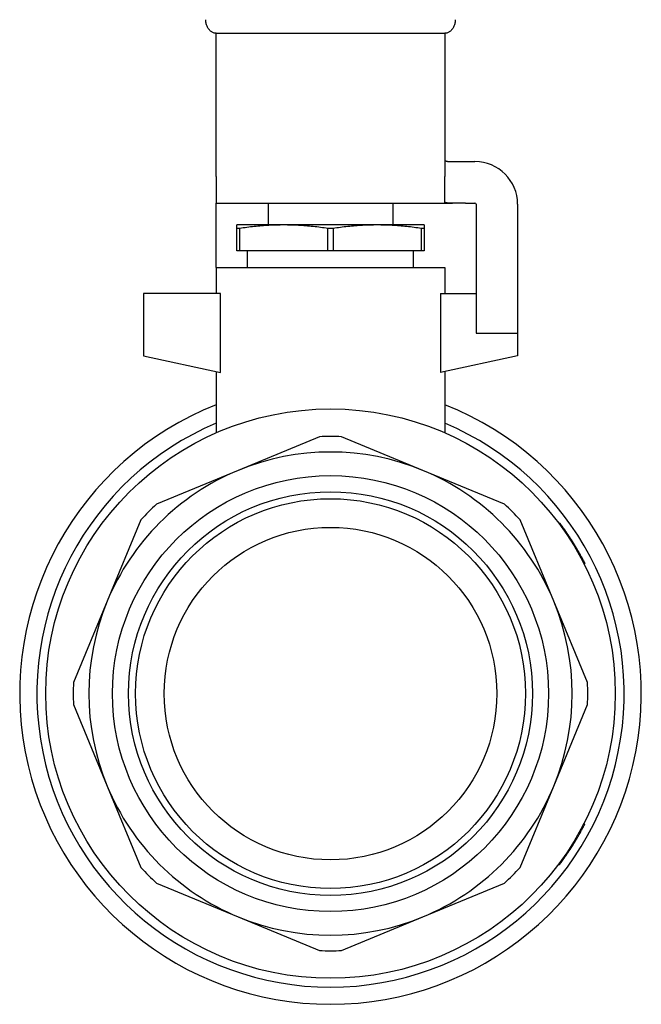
# Model space of a CAD drawing. Header units: millimetres. Extents: x 32 to 3719, y 19 to 393.
# Tile 15 of 17: x 408 to 468, y 175 to 269. Entities that reach past the tile are written whole.
import ezdxf

# ---------------------------------------------------------------- set-up
doc = ezdxf.new("R2010")
doc.units = ezdxf.units.MM
doc.layers.add('DETAIL', color=2, linetype='Continuous')

msp = doc.modelspace()

# ---------------------------------------------------------------- linework, layer by layer
at = {"layer": 'DETAIL'}
for p, q in [((427.362, 268.171), (449.362, 268.171)), ((427.362, 254.392), (427.362, 268.171)), ((449.362, 268.171), (449.362, 254.392)), ((450.095, 255.819), (451.362, 255.819)), ((451.362, 255.819), (452.262, 255.819)), ((427.362, 254.392), (427.362, 251.819)), ((449.362, 251.928), (449.362, 254.392)), ((427.362, 251.819), (450.095, 251.819)), ((427.362, 251.719), (427.362, 251.819)), ((427.362, 245.619), (427.362, 251.719)), ((432.362, 251.819), (432.362, 249.72)), ((444.362, 251.819), (444.362, 249.72)), ((451.362, 251.819), (450.095, 251.819)), ((451.362, 251.819), (452.262, 251.819)), ((452.362, 251.719), (452.362, 239.317)), ((456.362, 251.719), (456.362, 239.317)), ((429.362, 249.385), (429.362, 249.72)), ((433.862, 249.72), (429.362, 249.72)), ((429.362, 247.22), (429.362, 249.385)), ((429.613, 249.385), (429.362, 249.385)), ((429.613, 249.385), (429.613, 247.22)), ((442.862, 249.72), (433.862, 249.72)), ((438.11, 247.22), (438.11, 249.385)), ((438.613, 249.385), (438.11, 249.385)), ((438.613, 249.385), (438.613, 247.22)), ((447.362, 249.72), (442.862, 249.72)), ((447.11, 247.22), (447.11, 249.385)), ((447.362, 249.385), (447.11, 249.385)), ((447.362, 249.72), (447.362, 249.385)), ((447.362, 249.385), (447.362, 247.22)), ((429.613, 247.22), (429.362, 247.22)), ((438.11, 247.22), (429.613, 247.22)), ((430.362, 245.619), (430.362, 247.22)), ((438.613, 247.22), (438.11, 247.22)), ((447.11, 247.22), (438.613, 247.22)), ((446.362, 245.619), (446.362, 247.22)), ((447.362, 247.22), (447.11, 247.22)), ((427.362, 245.619), (449.362, 245.619)), ((427.362, 245.619), (427.362, 243.119)), ((449.362, 245.619), (449.362, 243.119)), ((427.779, 243.119), (420.362, 243.119)), ((420.362, 243.119), (420.362, 237.119)), ((427.779, 235.529), (427.779, 243.119)), ((448.945, 243.119), (452.362, 243.119)), ((448.945, 243.119), (448.945, 235.529)), ((452.362, 239.317), (456.362, 239.317)), ((456.362, 239.317), (456.362, 237.119)), ((420.362, 237.119), (427.779, 235.529)), ((456.362, 237.119), (448.945, 235.529)), ((427.362, 235.619), (427.362, 229.714)), ((449.362, 235.619), (449.362, 229.714)), ((437.303, 229.346), (429.464, 226.099)), ((447.259, 226.099), (439.42, 229.346)), ((429.464, 226.099), (421.625, 222.852)), ((455.098, 222.852), (447.259, 226.099)), ((420.128, 221.355), (416.881, 213.516)), ((459.842, 213.516), (456.595, 221.355)), ((460.441, 221.012), (460.36, 220.953)), ((460.475, 220.966), (460.395, 220.906)), ((461.772, 219.048), (461.687, 218.995)), ((461.802, 218.998), (461.717, 218.946)), ((462.095, 218.51), (462.009, 218.459)), ((462.216, 218.301), (462.129, 218.252)), ((462.245, 218.251), (462.158, 218.201)), ((462.85, 217.13), (462.761, 217.085)), ((416.881, 213.516), (413.634, 205.677)), ((463.089, 205.677), (459.842, 213.516)), ((413.634, 203.561), (416.881, 195.721)), ((459.842, 195.721), (463.089, 203.561)), ((416.881, 195.721), (420.128, 187.882)), ((456.595, 187.882), (459.842, 195.721)), ((462.824, 192.055), (462.735, 192.101)), ((461.695, 190.065), (461.61, 190.118)), ((460.664, 188.529), (460.582, 188.588)), ((460.406, 188.178), (460.326, 188.238)), ((421.625, 186.386), (429.464, 183.138)), ((447.259, 183.138), (455.098, 186.386)), ((429.464, 183.138), (437.303, 179.891)), ((439.42, 179.891), (447.259, 183.138))]:
    msp.add_line(p, q, dxfattribs=at)
at = {"layer": 'DETAIL', "flags": 128}
for points in [[(427.362, 268.171), (427.302, 268.174), (427.241, 268.181), (427.18, 268.193), (427.117, 268.211), (427.055, 268.234), (426.993, 268.263), (426.932, 268.298), (426.872, 268.338), (426.814, 268.384), (426.758, 268.436), (426.705, 268.492), (426.654, 268.554), (426.607, 268.619), (426.564, 268.689), (426.525, 268.762), (426.489, 268.838), (426.458, 268.916), (426.432, 268.996), (426.41, 269.077), (426.392, 269.158), (426.378, 269.239), (426.369, 269.32), (426.363, 269.399), (426.362, 269.477)], [(450.362, 269.477), (450.36, 269.399), (450.354, 269.32), (450.345, 269.239), (450.331, 269.158), (450.313, 269.077), (450.291, 268.996), (450.265, 268.916), (450.234, 268.838), (450.199, 268.762), (450.159, 268.689), (450.116, 268.619), (450.069, 268.554), (450.018, 268.492), (449.965, 268.436), (449.909, 268.384), (449.851, 268.338), (449.791, 268.298), (449.73, 268.263), (449.668, 268.234), (449.606, 268.211), (449.543, 268.193), (449.482, 268.181), (449.421, 268.174), (449.362, 268.171)], [(449.362, 255.992), (449.363, 255.976), (449.367, 255.961), (449.374, 255.946), (449.384, 255.933), (449.396, 255.921), (449.411, 255.909), (449.428, 255.898), (449.449, 255.888), (449.471, 255.879), (449.497, 255.87), (449.524, 255.863), (449.554, 255.856), (449.587, 255.849), (449.622, 255.844), (449.659, 255.838), (449.699, 255.834), (449.741, 255.83), (449.785, 255.827), (449.831, 255.824), (449.88, 255.822), (449.93, 255.821), (449.983, 255.819), (450.038, 255.819), (450.095, 255.819)], [(450.095, 251.819), (450.038, 251.819), (449.983, 251.819), (449.931, 251.82), (449.88, 251.821), (449.832, 251.822), (449.786, 251.824), (449.741, 251.826), (449.7, 251.828), (449.66, 251.831), (449.623, 251.834), (449.588, 251.838), (449.555, 251.842), (449.525, 251.846), (449.497, 251.851), (449.472, 251.857), (449.449, 251.862), (449.429, 251.869), (449.411, 251.876), (449.396, 251.883), (449.384, 251.891), (449.374, 251.899), (449.367, 251.908), (449.363, 251.918), (449.362, 251.928)], [(433.862, 249.72), (433.685, 249.72), (433.507, 249.718), (433.33, 249.715), (433.153, 249.71), (432.976, 249.704), (432.799, 249.698), (432.622, 249.689), (432.445, 249.68), (432.268, 249.67), (432.091, 249.658), (431.914, 249.645), (431.737, 249.632), (431.56, 249.617), (431.383, 249.601), (431.206, 249.584), (431.029, 249.565), (430.852, 249.546), (430.675, 249.526), (430.498, 249.505), (430.321, 249.483), (430.144, 249.46), (429.967, 249.436), (429.79, 249.411), (429.613, 249.385)], [(438.11, 249.385), (437.933, 249.411), (437.756, 249.436), (437.579, 249.46), (437.402, 249.483), (437.225, 249.505), (437.048, 249.526), (436.871, 249.546), (436.694, 249.565), (436.517, 249.584), (436.34, 249.601), (436.163, 249.617), (435.986, 249.632), (435.809, 249.645), (435.632, 249.658), (435.455, 249.67), (435.278, 249.68), (435.101, 249.689), (434.924, 249.698), (434.747, 249.704), (434.57, 249.71), (434.393, 249.715), (434.216, 249.718), (434.039, 249.72), (433.862, 249.72)], [(442.862, 249.72), (442.685, 249.72), (442.508, 249.718), (442.331, 249.715), (442.154, 249.71), (441.977, 249.704), (441.8, 249.697), (441.623, 249.689), (441.446, 249.68), (441.269, 249.67), (441.091, 249.658), (440.914, 249.645), (440.737, 249.631), (440.56, 249.616), (440.383, 249.6), (440.206, 249.583), (440.028, 249.565), (439.851, 249.546), (439.674, 249.526), (439.497, 249.505), (439.32, 249.483), (439.144, 249.46), (438.967, 249.436), (438.79, 249.411), (438.613, 249.385)], [(447.11, 249.385), (446.933, 249.411), (446.756, 249.436), (446.579, 249.46), (446.403, 249.483), (446.226, 249.505), (446.049, 249.526), (445.872, 249.546), (445.695, 249.565), (445.518, 249.583), (445.342, 249.6), (445.165, 249.616), (444.988, 249.631), (444.811, 249.645), (444.634, 249.658), (444.456, 249.67), (444.279, 249.68), (444.102, 249.689), (443.925, 249.697), (443.748, 249.704), (443.571, 249.71), (443.393, 249.715), (443.216, 249.718), (443.039, 249.72), (442.862, 249.72)], [(460.475, 220.966), (460.472, 220.97), (460.469, 220.974), (460.466, 220.978), (460.464, 220.981), (460.461, 220.985), (460.459, 220.988), (460.457, 220.991), (460.455, 220.993), (460.453, 220.996), (460.451, 220.998), (460.45, 221), (460.448, 221.002), (460.447, 221.004), (460.446, 221.006), (460.445, 221.007), (460.444, 221.008), (460.443, 221.009), (460.442, 221.01), (460.442, 221.011), (460.442, 221.011), (460.441, 221.011), (460.441, 221.012), (460.441, 221.012), (460.441, 221.012)], [(461.772, 219.048), (461.721, 219.13), (461.67, 219.212), (461.619, 219.293), (461.567, 219.375), (461.515, 219.456), (461.463, 219.537), (461.41, 219.618), (461.358, 219.699), (461.305, 219.78), (461.251, 219.86), (461.198, 219.94), (461.144, 220.02), (461.09, 220.1), (461.035, 220.18), (460.98, 220.259), (460.925, 220.339), (460.87, 220.418), (460.814, 220.497), (460.759, 220.575), (460.702, 220.654), (460.646, 220.732), (460.589, 220.81), (460.532, 220.888), (460.475, 220.966)], [(461.802, 218.998), (461.801, 219), (461.8, 219.003), (461.799, 219.005), (461.797, 219.007), (461.796, 219.009), (461.795, 219.011), (461.793, 219.013), (461.792, 219.015), (461.791, 219.017), (461.79, 219.019), (461.788, 219.021), (461.787, 219.023), (461.786, 219.025), (461.785, 219.027), (461.783, 219.029), (461.782, 219.031), (461.781, 219.033), (461.78, 219.035), (461.778, 219.037), (461.777, 219.04), (461.776, 219.042), (461.775, 219.044), (461.773, 219.046), (461.772, 219.048)], [(462.095, 218.51), (462.08, 218.536), (462.066, 218.559), (462.055, 218.578), (462.046, 218.594), (462.033, 218.615), (462.021, 218.636), (462.008, 218.657), (461.996, 218.678), (461.983, 218.7), (461.97, 218.721), (461.958, 218.742), (461.945, 218.762), (461.933, 218.783), (461.921, 218.803), (461.909, 218.823), (461.897, 218.843), (461.884, 218.864), (461.872, 218.884), (461.86, 218.904), (461.848, 218.923), (461.836, 218.943), (461.825, 218.962), (461.814, 218.98), (461.802, 218.998)], [(462.216, 218.301), (462.211, 218.31), (462.206, 218.319), (462.201, 218.328), (462.196, 218.337), (462.191, 218.346), (462.185, 218.354), (462.18, 218.363), (462.175, 218.372), (462.17, 218.38), (462.165, 218.389), (462.16, 218.398), (462.156, 218.406), (462.151, 218.415), (462.145, 218.423), (462.142, 218.43), (462.138, 218.436), (462.134, 218.443), (462.129, 218.451), (462.125, 218.459), (462.119, 218.468), (462.114, 218.478), (462.108, 218.488), (462.102, 218.498), (462.095, 218.51)], [(462.245, 218.251), (462.244, 218.253), (462.242, 218.255), (462.241, 218.257), (462.24, 218.259), (462.239, 218.261), (462.238, 218.264), (462.236, 218.266), (462.235, 218.268), (462.234, 218.27), (462.233, 218.272), (462.232, 218.274), (462.23, 218.276), (462.229, 218.278), (462.228, 218.28), (462.227, 218.282), (462.226, 218.285), (462.224, 218.287), (462.223, 218.289), (462.222, 218.291), (462.221, 218.293), (462.22, 218.295), (462.218, 218.297), (462.217, 218.299), (462.216, 218.301)], [(462.85, 217.13), (462.849, 217.133), (462.847, 217.137), (462.842, 217.147), (462.835, 217.161), (462.826, 217.179), (462.814, 217.201), (462.8, 217.228), (462.783, 217.26), (462.764, 217.297), (462.742, 217.34), (462.718, 217.386), (462.692, 217.435), (462.664, 217.49), (462.633, 217.547), (462.601, 217.608), (462.566, 217.671), (462.53, 217.738), (462.492, 217.808), (462.455, 217.876), (462.415, 217.948), (462.372, 218.025), (462.329, 218.102), (462.293, 218.167), (462.245, 218.251)], [(461.695, 190.065), (461.773, 190.191), (461.84, 190.3), (461.895, 190.392), (461.961, 190.5), (462.026, 190.61), (462.091, 190.72), (462.154, 190.829), (462.217, 190.938), (462.279, 191.046), (462.339, 191.153), (462.401, 191.263), (462.456, 191.362), (462.513, 191.467), (462.564, 191.562), (462.615, 191.656), (462.659, 191.739), (462.699, 191.815), (462.734, 191.881), (462.763, 191.938), (462.786, 191.981), (462.803, 192.015), (462.815, 192.039), (462.822, 192.051), (462.824, 192.055)], [(460.664, 188.529), (460.707, 188.589), (460.742, 188.639), (460.782, 188.695), (460.821, 188.749), (460.863, 188.809), (460.909, 188.875), (460.949, 188.932), (460.99, 188.992), (461.034, 189.055), (461.078, 189.12), (461.124, 189.188), (461.172, 189.258), (461.214, 189.322), (461.258, 189.386), (461.301, 189.452), (461.346, 189.52), (461.39, 189.588), (461.436, 189.658), (461.478, 189.723), (461.521, 189.791), (461.566, 189.861), (461.6, 189.913), (461.643, 189.981), (461.695, 190.065)], [(460.406, 188.178), (460.407, 188.18), (460.408, 188.181), (460.41, 188.183), (460.412, 188.187), (460.416, 188.191), (460.42, 188.197), (460.426, 188.204), (460.432, 188.213), (460.439, 188.223), (460.447, 188.234), (460.457, 188.246), (460.466, 188.259), (460.477, 188.274), (460.489, 188.29), (460.503, 188.308), (460.517, 188.328), (460.533, 188.349), (460.549, 188.372), (460.567, 188.396), (460.585, 188.421), (460.603, 188.445), (460.618, 188.466), (460.638, 188.494), (460.664, 188.529)]]:
    msp.add_lwpolyline(points, dxfattribs=at)
at = {"layer": 'DETAIL'}
for radius in [27.4, 20.976, 19.428, 18.757, 16]:
    msp.add_circle((438.362, 204.619), radius, dxfattribs=at)
for centre, radius, start, end in [((452.262, 251.719), 4.1, 0, 90), ((452.262, 251.719), 0.1, 0, 90), ((438.362, 204.619), 29.9, 111.58573, 68.41427), ((438.362, 204.619), 28.25, 112.91596, 67.08404), ((438.362, 204.619), 24.75, 87.54998, 92.45002), ((438.362, 204.619), 23.25, 67.5, 112.5), ((438.362, 204.619), 23.25, 112.5, 157.5), ((438.362, 204.619), 23.25, 22.5, 67.5), ((438.362, 204.619), 24.75, 132.54998, 137.45002), ((438.362, 204.619), 24.75, 42.54998, 47.45002), ((438.362, 204.619), 23.25, 157.5, 202.5), ((438.362, 204.619), 23.25, 337.5, 22.5), ((438.362, 204.619), 24.75, 177.54998, 182.45002), ((438.362, 204.619), 24.75, 357.54998, 2.45002), ((438.362, 204.619), 23.25, 202.5, 247.5), ((438.362, 204.619), 23.25, 292.5, 337.5), ((438.362, 204.619), 24.75, 222.54998, 227.45002), ((438.362, 204.619), 24.75, 312.54998, 317.45002), ((438.362, 204.619), 23.25, 247.5, 292.5), ((438.362, 204.619), 24.75, 267.54998, 272.45002)]:
    msp.add_arc(centre, radius, start, end, dxfattribs=at)

doc.saveas('drawing.dxf')
